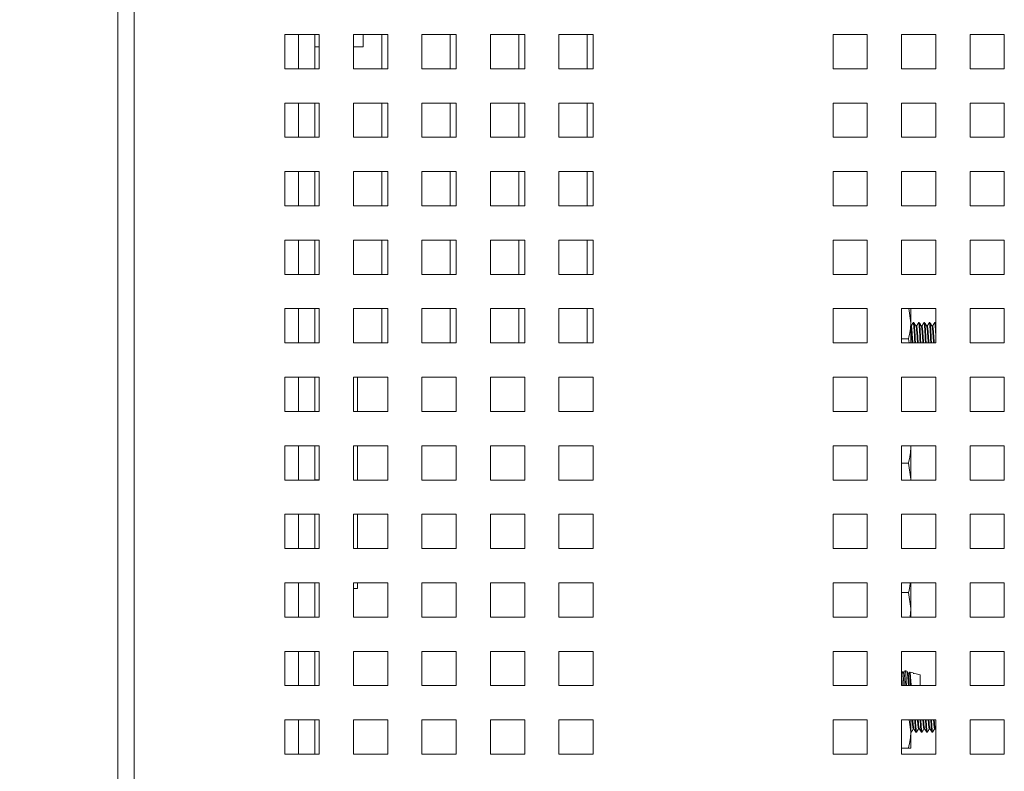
# Paper-space layout '3' of a CAD drawing. Header units: inches. Extents: x 1 to 109, y 1 to 85.
# Tile 73 of 107: x 88.41 to 93.2, y 24.61 to 28.26. Entities that reach past the tile are written whole.
import ezdxf

# ---------------------------------------------------------------- set-up
doc = ezdxf.new("R2010")
doc.units = ezdxf.units.IN
doc.header["$MEASUREMENT"] = 0
doc.linetypes.add('CENTERX2', pattern=[0.8, 0.5, -0.1, 0.1, -0.1])
doc.layers.add('FORMAT', color=7, linetype='Continuous')
doc.styles.add('SLDTEXTSTYLE0', font='GOTHIC.TTF', dxfattribs={"width": 0.913})
doc.dimstyles.new('SLDDIMSTYLE7', dxfattribs={"dimtxt": 0.625, "dimasz": 0.65, "dimexe": 0, "dimexo": 0.0625, "dimgap": 0.15625, "dimtad": 0, "dimtih": 1, "dimtoh": 1, "dimdec": 1, "dimlfac": 1.2, "dimrnd": 1e-09, "dimzin": 12, "dimdsep": 46, "dimtxsty": 'SLDTEXTSTYLE0', "dimsah": 1, "dimcen": 0, "dimadec": 0, "dimazin": 3, "dimtfac": 1, "dimtdec": 1, "dimtofl": 0, "dimtmove": 0, "dimatfit": 3, "dimfxl": 1, "dimfrac": 2, "dimtolj": 1, "dimtzin": 12, "dimarcsym": 0})

# ---------------------------------------------------------------- blocks, each defined once
blk = doc.blocks.new('_D_106')
at = {"layer": 'FORMAT', "color": 1, "ltscale": 5}
for p, q in [((78.6861, 18.2522), (75.2881, 14.5549)), ((75.2881, 14.5549), (74.0381, 14.5549))]:
    blk.add_line(p, q, dxfattribs=at)
blk.add_solid([(78.6861, 18.2522), (78.1726, 17.8413), (78.3199, 17.706)], dxfattribs=at)
at = {"layer": 'FORMAT', "color": 1, "ltscale": 5, "char_height": 0.625, "attachment_point": 1, "style": 'SLDTEXTSTYLE0'}
for s, insert in [('19.2', (70.2004, 15.3532)), ('DOOR SWING', (68.4869, 14.361))]:
    blk.add_mtext(s, dxfattribs=dict(at, insert=insert))

psp = doc.layouts.new('3')

# ---------------------------------------------------------------- linework, layer by layer
at = {"color": 7, "linetype": 'Continuous', "lineweight": 15, "ltscale": 5}
for p, q in [((88.8858, 13.3542), (88.8858, 30.863)), ((88.9647, 30.863), (88.9647, 13.3542)), ((88.8855, 13.9286), (88.8855, 29.9921)), ((89.8647, 28.1919), (89.698, 28.1919)), ((89.698, 28.1919), (89.698, 28.0253)), ((89.8436, 28.1919), (89.8436, 28.0253)), ((89.8647, 28.0253), (89.8647, 28.1919)), ((90.198, 28.1919), (90.0314, 28.1919)), ((90.0314, 28.1919), (90.0314, 28.0253)), ((90.0795, 28.1919), (90.0795, 28.1317)), ((90.1689, 28.1919), (90.1689, 28.0254)), ((90.198, 28.0253), (90.198, 28.1919)), ((90.5314, 28.1919), (90.3647, 28.1919)), ((90.3647, 28.1919), (90.3647, 28.0253)), ((90.5022, 28.1919), (90.5022, 28.0254)), ((90.5314, 28.0253), (90.5314, 28.1919)), ((90.8647, 28.1919), (90.698, 28.1919)), ((90.698, 28.1919), (90.698, 28.0253)), ((90.8355, 28.1919), (90.8355, 28.0254)), ((90.8647, 28.0253), (90.8647, 28.1919)), ((91.198, 28.1919), (91.0314, 28.1919)), ((91.0314, 28.1919), (91.0314, 28.0253)), ((91.1689, 28.1919), (91.1689, 28.0254)), ((91.198, 28.0253), (91.198, 28.1919)), ((92.5314, 28.1919), (92.3647, 28.1919)), ((92.3647, 28.1919), (92.3647, 28.0253)), ((92.5314, 28.0253), (92.5314, 28.1919)), ((92.8647, 28.1919), (92.698, 28.1919)), ((92.698, 28.1919), (92.698, 28.0253)), ((92.8647, 28.0253), (92.8647, 28.1919)), ((93.198, 28.1919), (93.0314, 28.1919)), ((93.0314, 28.1919), (93.0314, 28.0253)), ((93.198, 28.0253), (93.198, 28.1919)), ((89.8436, 28.1317), (89.8647, 28.1317)), ((90.0314, 28.1317), (90.0795, 28.1317)), ((89.698, 28.0253), (89.8647, 28.0253)), ((89.8436, 28.0254), (89.8647, 28.0254)), ((90.0314, 28.0253), (90.198, 28.0253)), ((90.1689, 28.0254), (90.198, 28.0254)), ((90.3647, 28.0253), (90.5314, 28.0253)), ((90.5022, 28.0254), (90.5314, 28.0254)), ((90.698, 28.0253), (90.8647, 28.0253)), ((90.8355, 28.0254), (90.8647, 28.0254)), ((91.0314, 28.0253), (91.198, 28.0253)), ((91.1689, 28.0254), (91.198, 28.0254)), ((92.3647, 28.0253), (92.5314, 28.0253)), ((92.698, 28.0253), (92.8647, 28.0253)), ((93.0314, 28.0253), (93.198, 28.0253)), ((89.8647, 27.8586), (89.698, 27.8586)), ((89.698, 27.8586), (89.698, 27.6919)), ((89.8436, 27.8586), (89.8436, 27.6919)), ((89.8647, 27.6919), (89.8647, 27.8586)), ((90.198, 27.8586), (90.0314, 27.8586)), ((90.0314, 27.8586), (90.0314, 27.6919)), ((90.1689, 27.8586), (90.1689, 27.6921)), ((90.198, 27.6919), (90.198, 27.8586)), ((90.5314, 27.8586), (90.3647, 27.8586)), ((90.3647, 27.8586), (90.3647, 27.6919)), ((90.5022, 27.8586), (90.5022, 27.6921)), ((90.5314, 27.6919), (90.5314, 27.8586)), ((90.8647, 27.8586), (90.698, 27.8586)), ((90.698, 27.8586), (90.698, 27.6919)), ((90.8355, 27.8586), (90.8355, 27.6921)), ((90.8647, 27.6919), (90.8647, 27.8586)), ((91.198, 27.8586), (91.0314, 27.8586)), ((91.0314, 27.8586), (91.0314, 27.6919)), ((91.1689, 27.8586), (91.1689, 27.6921)), ((91.198, 27.6919), (91.198, 27.8586)), ((92.5314, 27.8586), (92.3647, 27.8586)), ((92.3647, 27.8586), (92.3647, 27.6919)), ((92.5314, 27.6919), (92.5314, 27.8586)), ((92.8647, 27.8586), (92.698, 27.8586)), ((92.698, 27.8586), (92.698, 27.6919)), ((92.8647, 27.6919), (92.8647, 27.8586)), ((93.198, 27.8586), (93.0314, 27.8586)), ((93.0314, 27.8586), (93.0314, 27.6919)), ((93.198, 27.6919), (93.198, 27.8586)), ((89.698, 27.6919), (89.8647, 27.6919)), ((89.8436, 27.6921), (89.8647, 27.6921)), ((90.0314, 27.6919), (90.198, 27.6919)), ((90.1689, 27.6921), (90.198, 27.6921)), ((90.3647, 27.6919), (90.5314, 27.6919)), ((90.5022, 27.6921), (90.5314, 27.6921)), ((90.698, 27.6919), (90.8647, 27.6919)), ((90.8355, 27.6921), (90.8647, 27.6921)), ((91.0314, 27.6919), (91.198, 27.6919)), ((91.1689, 27.6921), (91.198, 27.6921)), ((92.3647, 27.6919), (92.5314, 27.6919)), ((92.698, 27.6919), (92.8647, 27.6919)), ((93.0314, 27.6919), (93.198, 27.6919)), ((89.8647, 27.5253), (89.698, 27.5253)), ((89.698, 27.5253), (89.698, 27.3586)), ((89.8436, 27.5253), (89.8436, 27.3586)), ((89.8647, 27.3586), (89.8647, 27.5253)), ((90.198, 27.5253), (90.0314, 27.5253)), ((90.0314, 27.5253), (90.0314, 27.3586)), ((90.1689, 27.5253), (90.1689, 27.3588)), ((90.198, 27.3586), (90.198, 27.5253)), ((90.5314, 27.5253), (90.3647, 27.5253)), ((90.3647, 27.5253), (90.3647, 27.3586)), ((90.5022, 27.5253), (90.5022, 27.3588)), ((90.5314, 27.3586), (90.5314, 27.5253)), ((90.8647, 27.5253), (90.698, 27.5253)), ((90.698, 27.5253), (90.698, 27.3586)), ((90.8355, 27.5253), (90.8355, 27.3588)), ((90.8647, 27.3586), (90.8647, 27.5253)), ((91.198, 27.5253), (91.0314, 27.5253)), ((91.0314, 27.5253), (91.0314, 27.3586)), ((91.1689, 27.5253), (91.1689, 27.3588)), ((91.198, 27.3586), (91.198, 27.5253)), ((92.5314, 27.5253), (92.3647, 27.5253)), ((92.3647, 27.5253), (92.3647, 27.3586)), ((92.5314, 27.3586), (92.5314, 27.5253)), ((92.8647, 27.5253), (92.698, 27.5253)), ((92.698, 27.5253), (92.698, 27.3586)), ((92.8647, 27.3586), (92.8647, 27.5253)), ((93.198, 27.5253), (93.0314, 27.5253)), ((93.0314, 27.5253), (93.0314, 27.3586)), ((93.198, 27.3586), (93.198, 27.5253)), ((89.698, 27.3586), (89.8647, 27.3586)), ((89.8436, 27.3588), (89.8647, 27.3588)), ((90.0314, 27.3586), (90.198, 27.3586)), ((90.1689, 27.3588), (90.198, 27.3588)), ((90.3647, 27.3586), (90.5314, 27.3586)), ((90.5022, 27.3588), (90.5314, 27.3588)), ((90.698, 27.3586), (90.8647, 27.3586)), ((90.8355, 27.3588), (90.8647, 27.3588)), ((91.0314, 27.3586), (91.198, 27.3586)), ((91.1689, 27.3588), (91.198, 27.3588)), ((92.3647, 27.3586), (92.5314, 27.3586)), ((92.698, 27.3586), (92.8647, 27.3586)), ((93.0314, 27.3586), (93.198, 27.3586)), ((89.8647, 27.1919), (89.698, 27.1919)), ((89.698, 27.1919), (89.698, 27.0253)), ((89.8436, 27.1919), (89.8436, 27.0253)), ((89.8647, 27.0253), (89.8647, 27.1919)), ((90.198, 27.1919), (90.0314, 27.1919)), ((90.0314, 27.1919), (90.0314, 27.0253)), ((90.1689, 27.1919), (90.1689, 27.0254)), ((90.198, 27.0253), (90.198, 27.1919)), ((90.5314, 27.1919), (90.3647, 27.1919)), ((90.3647, 27.1919), (90.3647, 27.0253)), ((90.5022, 27.1919), (90.5022, 27.0254)), ((90.5314, 27.0253), (90.5314, 27.1919)), ((90.8647, 27.1919), (90.698, 27.1919)), ((90.698, 27.1919), (90.698, 27.0253)), ((90.8355, 27.1919), (90.8355, 27.0254)), ((90.8647, 27.0253), (90.8647, 27.1919)), ((91.198, 27.1919), (91.0314, 27.1919)), ((91.0314, 27.1919), (91.0314, 27.0253)), ((91.1689, 27.1919), (91.1689, 27.0254)), ((91.198, 27.0253), (91.198, 27.1919)), ((92.5314, 27.1919), (92.3647, 27.1919)), ((92.3647, 27.1919), (92.3647, 27.0253)), ((92.5314, 27.0253), (92.5314, 27.1919)), ((92.8647, 27.1919), (92.698, 27.1919)), ((92.698, 27.1919), (92.698, 27.0253)), ((92.8647, 27.0253), (92.8647, 27.1919)), ((93.198, 27.1919), (93.0314, 27.1919)), ((93.0314, 27.1919), (93.0314, 27.0253)), ((93.198, 27.0253), (93.198, 27.1919)), ((89.698, 27.0253), (89.8647, 27.0253)), ((89.8436, 27.0254), (89.8647, 27.0254)), ((90.0314, 27.0253), (90.198, 27.0253)), ((90.1689, 27.0254), (90.198, 27.0254)), ((90.3647, 27.0253), (90.5314, 27.0253)), ((90.5022, 27.0254), (90.5314, 27.0254)), ((90.698, 27.0253), (90.8647, 27.0253)), ((90.8355, 27.0254), (90.8647, 27.0254)), ((91.0314, 27.0253), (91.198, 27.0253)), ((91.1689, 27.0254), (91.198, 27.0254)), ((92.3647, 27.0253), (92.5314, 27.0253)), ((92.698, 27.0253), (92.8647, 27.0253)), ((93.0314, 27.0253), (93.198, 27.0253)), ((89.8647, 26.8586), (89.698, 26.8586)), ((89.698, 26.8586), (89.698, 26.6919)), ((89.8436, 26.8586), (89.8436, 26.6919)), ((89.8647, 26.6919), (89.8647, 26.8586)), ((90.198, 26.8586), (90.0314, 26.8586)), ((90.0314, 26.8586), (90.0314, 26.6919)), ((90.1689, 26.8586), (90.1689, 26.6921)), ((90.198, 26.6919), (90.198, 26.8586)), ((90.5314, 26.8586), (90.3647, 26.8586)), ((90.3647, 26.8586), (90.3647, 26.6919)), ((90.5022, 26.8586), (90.5022, 26.6921)), ((90.5314, 26.6919), (90.5314, 26.8586)), ((90.8647, 26.8586), (90.698, 26.8586)), ((90.698, 26.8586), (90.698, 26.6919)), ((90.8355, 26.8586), (90.8355, 26.6921)), ((90.8647, 26.6919), (90.8647, 26.8586)), ((91.198, 26.8586), (91.0314, 26.8586)), ((91.0314, 26.8586), (91.0314, 26.6919)), ((91.1689, 26.8586), (91.1689, 26.6921)), ((91.198, 26.6919), (91.198, 26.8586)), ((92.5314, 26.8586), (92.3647, 26.8586)), ((92.3647, 26.8586), (92.3647, 26.6919)), ((92.5314, 26.6919), (92.5314, 26.8586)), ((92.8647, 26.8586), (92.698, 26.8586)), ((92.698, 26.8586), (92.698, 26.6919)), ((92.7329, 26.8586), (92.7428, 26.7895)), ((92.7428, 26.8586), (92.7428, 26.7895)), ((92.8647, 26.6919), (92.8647, 26.8586)), ((93.198, 26.8586), (93.0314, 26.8586)), ((93.0314, 26.8586), (93.0314, 26.6919)), ((93.198, 26.6919), (93.198, 26.8586)), ((92.7428, 26.7895), (92.7428, 26.6919)), ((92.7582, 26.7905), (92.755, 26.7905)), ((92.7843, 26.7905), (92.781, 26.7905)), ((92.8103, 26.7905), (92.8071, 26.7905)), ((92.8364, 26.7905), (92.8331, 26.7905)), ((92.8624, 26.7905), (92.8591, 26.7905)), ((92.8647, 26.7869), (92.8629, 26.79)), ((92.7452, 26.7736), (92.7428, 26.7736)), ((92.7712, 26.7736), (92.7682, 26.7736)), ((92.7973, 26.7736), (92.7943, 26.7736)), ((92.8233, 26.7736), (92.8203, 26.7736)), ((92.8494, 26.7736), (92.8464, 26.7736)), ((89.698, 26.6919), (89.8647, 26.6919)), ((89.8436, 26.6921), (89.8647, 26.6921)), ((90.0314, 26.6919), (90.198, 26.6919)), ((90.1689, 26.6921), (90.198, 26.6921)), ((90.3647, 26.6919), (90.5314, 26.6919)), ((90.5022, 26.6921), (90.5314, 26.6921)), ((90.698, 26.6919), (90.8647, 26.6919)), ((90.8355, 26.6921), (90.8647, 26.6921)), ((91.0314, 26.6919), (91.198, 26.6919)), ((91.1689, 26.6921), (91.198, 26.6921)), ((92.3647, 26.6919), (92.5314, 26.6919)), ((92.7316, 26.7113), (92.698, 26.7113)), ((92.698, 26.6919), (92.8647, 26.6919)), ((92.7316, 26.7113), (92.7344, 26.6919)), ((92.7625, 26.6919), (92.7615, 26.7113)), ((92.7647, 26.7113), (92.7615, 26.7113)), ((92.7658, 26.6919), (92.7647, 26.7113)), ((92.7886, 26.6919), (92.7875, 26.7113)), ((92.7908, 26.7113), (92.7875, 26.7113)), ((92.7918, 26.6919), (92.7908, 26.7113)), ((92.8146, 26.6919), (92.8136, 26.7113)), ((92.8168, 26.7113), (92.8136, 26.7113)), ((92.8178, 26.6919), (92.8168, 26.7113)), ((92.8406, 26.6919), (92.8396, 26.7113)), ((92.8429, 26.7113), (92.8396, 26.7113)), ((92.8439, 26.6919), (92.8429, 26.7113)), ((93.0314, 26.6919), (93.198, 26.6919)), ((89.8647, 26.5253), (89.698, 26.5253)), ((89.698, 26.5253), (89.698, 26.3586)), ((89.8436, 26.5253), (89.8436, 26.3586)), ((89.8647, 26.3586), (89.8647, 26.5253)), ((90.198, 26.5253), (90.0314, 26.5253)), ((90.0314, 26.5253), (90.0314, 26.3586)), ((90.0504, 26.3586), (90.0504, 26.5253)), ((90.198, 26.3586), (90.198, 26.5253)), ((90.5314, 26.5253), (90.3647, 26.5253)), ((90.3647, 26.5253), (90.3647, 26.3586)), ((90.5314, 26.3586), (90.5314, 26.5253)), ((90.8647, 26.5253), (90.698, 26.5253)), ((90.698, 26.5253), (90.698, 26.3586)), ((90.8647, 26.3586), (90.8647, 26.5253)), ((91.198, 26.5253), (91.0314, 26.5253)), ((91.0314, 26.5253), (91.0314, 26.3586)), ((91.198, 26.3586), (91.198, 26.5253)), ((92.5314, 26.5253), (92.3647, 26.5253)), ((92.3647, 26.5253), (92.3647, 26.3586)), ((92.5314, 26.3586), (92.5314, 26.5253)), ((92.8647, 26.5253), (92.698, 26.5253)), ((92.698, 26.5253), (92.698, 26.3586)), ((92.8647, 26.3586), (92.8647, 26.5253)), ((93.198, 26.5253), (93.0314, 26.5253)), ((93.0314, 26.5253), (93.0314, 26.3586)), ((93.198, 26.3586), (93.198, 26.5253)), ((89.698, 26.3586), (89.8647, 26.3586)), ((89.8436, 26.3588), (89.8647, 26.3588)), ((90.0314, 26.3586), (90.198, 26.3586)), ((90.3647, 26.3586), (90.5314, 26.3586)), ((90.698, 26.3586), (90.8647, 26.3586)), ((91.0314, 26.3586), (91.198, 26.3586)), ((92.3647, 26.3586), (92.5314, 26.3586)), ((92.698, 26.3586), (92.8647, 26.3586)), ((93.0314, 26.3586), (93.198, 26.3586)), ((89.8647, 26.1919), (89.698, 26.1919)), ((89.698, 26.1919), (89.698, 26.0253)), ((89.8436, 26.1919), (89.8436, 26.0253)), ((89.8647, 26.0253), (89.8647, 26.1919)), ((90.198, 26.1919), (90.0314, 26.1919)), ((90.0314, 26.1919), (90.0314, 26.0253)), ((90.0504, 26.0253), (90.0504, 26.1919)), ((90.198, 26.0253), (90.198, 26.1919)), ((90.5314, 26.1919), (90.3647, 26.1919)), ((90.3647, 26.1919), (90.3647, 26.0253)), ((90.5314, 26.0253), (90.5314, 26.1919)), ((90.8647, 26.1919), (90.698, 26.1919)), ((90.698, 26.1919), (90.698, 26.0253)), ((90.8647, 26.0253), (90.8647, 26.1919)), ((91.198, 26.1919), (91.0314, 26.1919)), ((91.0314, 26.1919), (91.0314, 26.0253)), ((91.198, 26.0253), (91.198, 26.1919)), ((92.5314, 26.1919), (92.3647, 26.1919)), ((92.3647, 26.1919), (92.3647, 26.0253)), ((92.5314, 26.0253), (92.5314, 26.1919)), ((92.8647, 26.1919), (92.698, 26.1919)), ((92.698, 26.1919), (92.698, 26.0253)), ((92.7419, 26.1919), (92.7428, 26.1853)), ((92.7428, 26.1919), (92.7428, 26.1853)), ((92.7428, 26.1853), (92.7428, 26.0291)), ((92.8647, 26.0253), (92.8647, 26.1919)), ((93.198, 26.1919), (93.0314, 26.1919)), ((93.0314, 26.1919), (93.0314, 26.0253)), ((93.198, 26.0253), (93.198, 26.1919)), ((92.7316, 26.1072), (92.698, 26.1072)), ((92.7316, 26.1072), (92.7428, 26.0291)), ((89.698, 26.0253), (89.8647, 26.0253)), ((89.8436, 26.0254), (89.8647, 26.0254)), ((90.0314, 26.0253), (90.198, 26.0253)), ((90.3647, 26.0253), (90.5314, 26.0253)), ((90.698, 26.0253), (90.8647, 26.0253)), ((91.0314, 26.0253), (91.198, 26.0253)), ((92.3647, 26.0253), (92.5314, 26.0253)), ((92.698, 26.0253), (92.8647, 26.0253)), ((92.7428, 26.0291), (92.7428, 26.0253)), ((93.0314, 26.0253), (93.198, 26.0253)), ((89.8647, 25.8586), (89.698, 25.8586)), ((89.698, 25.8586), (89.698, 25.6919)), ((89.8436, 25.8586), (89.8436, 25.6919)), ((89.8647, 25.6919), (89.8647, 25.8586)), ((90.198, 25.8586), (90.0314, 25.8586)), ((90.0314, 25.8586), (90.0314, 25.6919)), ((90.0504, 25.6919), (90.0504, 25.8586)), ((90.198, 25.6919), (90.198, 25.8586)), ((90.5314, 25.8586), (90.3647, 25.8586)), ((90.3647, 25.8586), (90.3647, 25.6919)), ((90.5314, 25.6919), (90.5314, 25.8586)), ((90.8647, 25.8586), (90.698, 25.8586)), ((90.698, 25.8586), (90.698, 25.6919)), ((90.8647, 25.6919), (90.8647, 25.8586)), ((91.198, 25.8586), (91.0314, 25.8586)), ((91.0314, 25.8586), (91.0314, 25.6919)), ((91.198, 25.6919), (91.198, 25.8586)), ((92.5314, 25.8586), (92.3647, 25.8586)), ((92.3647, 25.8586), (92.3647, 25.6919)), ((92.5314, 25.6919), (92.5314, 25.8586)), ((92.8647, 25.8586), (92.698, 25.8586)), ((92.698, 25.8586), (92.698, 25.6919)), ((92.8647, 25.6919), (92.8647, 25.8586)), ((93.198, 25.8586), (93.0314, 25.8586)), ((93.0314, 25.8586), (93.0314, 25.6919)), ((93.198, 25.6919), (93.198, 25.8586)), ((89.698, 25.6919), (89.8647, 25.6919)), ((89.8436, 25.6921), (89.8647, 25.6921)), ((90.0314, 25.6919), (90.198, 25.6919)), ((90.3647, 25.6919), (90.5314, 25.6919)), ((90.698, 25.6919), (90.8647, 25.6919)), ((91.0314, 25.6919), (91.198, 25.6919)), ((92.3647, 25.6919), (92.5314, 25.6919)), ((92.698, 25.6919), (92.8647, 25.6919)), ((93.0314, 25.6919), (93.198, 25.6919)), ((89.8647, 25.5253), (89.698, 25.5253)), ((89.698, 25.5253), (89.698, 25.3586)), ((89.8436, 25.5253), (89.8436, 25.3586)), ((89.8647, 25.3586), (89.8647, 25.5253)), ((90.198, 25.5253), (90.0314, 25.5253)), ((90.0314, 25.5253), (90.0314, 25.3586)), ((90.0314, 25.4969), (90.0504, 25.4969)), ((90.0504, 25.4969), (90.0504, 25.5253)), ((90.198, 25.3586), (90.198, 25.5253)), ((90.5314, 25.5253), (90.3647, 25.5253)), ((90.3647, 25.5253), (90.3647, 25.3586)), ((90.5314, 25.3586), (90.5314, 25.5253)), ((90.8647, 25.5253), (90.698, 25.5253)), ((90.698, 25.5253), (90.698, 25.3586)), ((90.8647, 25.3586), (90.8647, 25.5253)), ((91.198, 25.5253), (91.0314, 25.5253)), ((91.0314, 25.5253), (91.0314, 25.3586)), ((91.198, 25.3586), (91.198, 25.5253)), ((92.5314, 25.5253), (92.3647, 25.5253)), ((92.3647, 25.5253), (92.3647, 25.3586)), ((92.5314, 25.3586), (92.5314, 25.5253)), ((92.8647, 25.5253), (92.698, 25.5253)), ((92.698, 25.5253), (92.698, 25.3586)), ((92.7428, 25.5253), (92.7428, 25.4005)), ((92.8647, 25.3586), (92.8647, 25.5253)), ((93.198, 25.5253), (93.0314, 25.5253)), ((93.0314, 25.5253), (93.0314, 25.3586)), ((93.198, 25.3586), (93.198, 25.5253)), ((92.7316, 25.4774), (92.698, 25.4774)), ((92.7316, 25.4774), (92.7428, 25.4005)), ((92.7428, 25.4005), (92.7428, 25.3586)), ((89.698, 25.3586), (89.8647, 25.3586)), ((89.8436, 25.3588), (89.8647, 25.3588)), ((90.0314, 25.3586), (90.198, 25.3586)), ((90.3647, 25.3586), (90.5314, 25.3586)), ((90.698, 25.3586), (90.8647, 25.3586)), ((91.0314, 25.3586), (91.198, 25.3586)), ((92.3647, 25.3586), (92.5314, 25.3586)), ((92.698, 25.3586), (92.8647, 25.3586)), ((93.0314, 25.3586), (93.198, 25.3586)), ((89.8647, 25.1919), (89.698, 25.1919)), ((89.698, 25.1919), (89.698, 25.0253)), ((89.8436, 25.1919), (89.8436, 25.0253)), ((89.8647, 25.0253), (89.8647, 25.1919)), ((90.198, 25.1919), (90.0314, 25.1919)), ((90.0314, 25.1919), (90.0314, 25.0253)), ((90.198, 25.0253), (90.198, 25.1919)), ((90.5314, 25.1919), (90.3647, 25.1919)), ((90.3647, 25.1919), (90.3647, 25.0253)), ((90.5314, 25.0253), (90.5314, 25.1919)), ((90.8647, 25.1919), (90.698, 25.1919)), ((90.698, 25.1919), (90.698, 25.0253)), ((90.8647, 25.0253), (90.8647, 25.1919)), ((91.198, 25.1919), (91.0314, 25.1919)), ((91.0314, 25.1919), (91.0314, 25.0253)), ((91.198, 25.0253), (91.198, 25.1919)), ((92.5314, 25.1919), (92.3647, 25.1919)), ((92.3647, 25.1919), (92.3647, 25.0253)), ((92.5314, 25.0253), (92.5314, 25.1919)), ((92.8647, 25.1919), (92.698, 25.1919)), ((92.698, 25.1919), (92.698, 25.0253)), ((92.8647, 25.0253), (92.8647, 25.1919)), ((93.198, 25.1919), (93.0314, 25.1919)), ((93.0314, 25.1919), (93.0314, 25.0253)), ((93.198, 25.0253), (93.198, 25.1919)), ((92.7043, 25.0914), (92.7024, 25.088)), ((92.7095, 25.0864), (92.7033, 25.0864)), ((92.7085, 25.0915), (92.707, 25.0919)), ((92.707, 25.0864), (92.707, 25.0919)), ((92.7104, 25.0884), (92.7087, 25.0914)), ((92.7239, 25.0957), (92.7164, 25.0979)), ((92.7356, 25.0864), (92.7294, 25.0864)), ((92.755, 25.0869), (92.7387, 25.0915)), ((92.7879, 25.0776), (92.7568, 25.0864)), ((92.7568, 25.0823), (92.7568, 25.0864)), ((92.7879, 25.0253), (92.7879, 25.0776)), ((89.698, 25.0253), (89.8647, 25.0253)), ((89.8436, 25.0254), (89.8647, 25.0254)), ((90.0314, 25.0253), (90.198, 25.0253)), ((90.3647, 25.0253), (90.5314, 25.0253)), ((90.698, 25.0253), (90.8647, 25.0253)), ((91.0314, 25.0253), (91.198, 25.0253)), ((92.3647, 25.0253), (92.5314, 25.0253)), ((92.698, 25.0253), (92.8647, 25.0253)), ((93.0314, 25.0253), (93.198, 25.0253)), ((89.8647, 24.8586), (89.698, 24.8586)), ((89.698, 24.8586), (89.698, 24.6919)), ((89.8436, 24.8586), (89.8436, 24.6919)), ((89.8647, 24.6919), (89.8647, 24.8586)), ((90.198, 24.8586), (90.0314, 24.8586)), ((90.0314, 24.8586), (90.0314, 24.6919)), ((90.198, 24.6919), (90.198, 24.8586)), ((90.5314, 24.8586), (90.3647, 24.8586)), ((90.3647, 24.8586), (90.3647, 24.6919)), ((90.5314, 24.6919), (90.5314, 24.8586)), ((90.8647, 24.8586), (90.698, 24.8586)), ((90.698, 24.8586), (90.698, 24.6919)), ((90.8647, 24.6919), (90.8647, 24.8586)), ((91.198, 24.8586), (91.0314, 24.8586)), ((91.0314, 24.8586), (91.0314, 24.6919)), ((91.198, 24.6919), (91.198, 24.8586)), ((92.5314, 24.8586), (92.3647, 24.8586)), ((92.3647, 24.8586), (92.3647, 24.6919)), ((92.5314, 24.6919), (92.5314, 24.8586)), ((92.8647, 24.8586), (92.698, 24.8586)), ((92.698, 24.8586), (92.698, 24.6919)), ((92.7344, 24.8586), (92.7428, 24.7999)), ((92.7428, 24.8586), (92.7428, 24.7999)), ((92.755, 24.8158), (92.758, 24.8158)), ((92.781, 24.8158), (92.784, 24.8158)), ((92.8071, 24.8158), (92.8101, 24.8158)), ((92.8331, 24.8158), (92.8361, 24.8158)), ((92.8591, 24.8158), (92.8621, 24.8158)), ((92.8619, 24.8162), (92.8647, 24.8113)), ((92.8647, 24.6919), (92.8647, 24.8586)), ((93.198, 24.8586), (93.0314, 24.8586)), ((93.0314, 24.8586), (93.0314, 24.6919)), ((93.198, 24.6919), (93.198, 24.8586)), ((92.7428, 24.7999), (92.7428, 24.7218)), ((92.7428, 24.7988), (92.7452, 24.7988)), ((92.7457, 24.8006), (92.7452, 24.7988)), ((92.768, 24.7988), (92.7712, 24.7988)), ((92.794, 24.7988), (92.7973, 24.7988)), ((92.8201, 24.7988), (92.8233, 24.7988)), ((92.8461, 24.7988), (92.8494, 24.7988)), ((92.7316, 24.7218), (92.698, 24.7218)), ((89.698, 24.6919), (89.8647, 24.6919)), ((89.8436, 24.6921), (89.8647, 24.6921)), ((90.0314, 24.6919), (90.198, 24.6919)), ((90.3647, 24.6919), (90.5314, 24.6919)), ((90.698, 24.6919), (90.8647, 24.6919)), ((91.0314, 24.6919), (91.198, 24.6919)), ((92.3647, 24.6919), (92.5314, 24.6919)), ((92.698, 24.6919), (92.8647, 24.6919)), ((93.0314, 24.6919), (93.198, 24.6919))]:
    psp.add_line(p, q, dxfattribs=at)
at = {"color": 8, "linetype": 'Continuous', "lineweight": 15, "ltscale": 5}
for p, q in [((89.7647, 28.0253), (89.7647, 28.1919)), ((89.7647, 27.6919), (89.7647, 27.8586)), ((89.7647, 27.3586), (89.7647, 27.5253)), ((89.7647, 27.0253), (89.7647, 27.1919)), ((89.7647, 26.6919), (89.7647, 26.8586)), ((89.7647, 26.3586), (89.7647, 26.5253)), ((89.7647, 26.0253), (89.7647, 26.1919)), ((89.7647, 25.6919), (89.7647, 25.8586)), ((89.7647, 25.3586), (89.7647, 25.5253)), ((89.7647, 25.0253), (89.7647, 25.1919)), ((89.7647, 24.6919), (89.7647, 24.8586))]:
    psp.add_line(p, q, dxfattribs=at)
at = {"color": 7, "linetype": 'Continuous', "lineweight": 15, "ltscale": 5}
for points, knots in [([(92.7428, 26.7895), (92.7424, 26.7773), (92.7413, 26.751), (92.735, 26.7252), (92.7316, 26.7113)], [0, 0, 0, 0, 0.461757, 1, 1, 1, 1]), ([(92.7545, 26.7899), (92.7528, 26.7871), (92.7496, 26.7816), (92.7465, 26.7762), (92.745, 26.7736)], [0, 0, 0, 0, 0.521146, 1, 1, 1, 1]), ([(92.7615, 26.7113), (92.761, 26.7216), (92.7599, 26.7424), (92.7581, 26.7689), (92.7567, 26.7858), (92.7554, 26.7926), (92.7546, 26.7894), (92.7545, 26.7886)], [0, 0, 0, 0, 0.230195, 0.466429, 0.693322, 0.927507, 1, 1, 1, 1]), ([(92.7647, 26.7113), (92.7642, 26.7216), (92.7632, 26.7425), (92.7614, 26.7686), (92.7599, 26.7869), (92.7588, 26.7893), (92.7582, 26.7905)], [0, 0, 0, 0, 0.248187, 0.502885, 0.747511, 1, 1, 1, 1]), ([(92.7684, 26.7734), (92.7667, 26.7762), (92.7634, 26.7819), (92.7601, 26.7875), (92.7585, 26.7904)], [0, 0, 0, 0, 0.499828, 1, 1, 1, 1]), ([(92.7807, 26.7904), (92.7791, 26.7875), (92.7759, 26.7819), (92.7726, 26.7763), (92.771, 26.7736)], [0, 0, 0, 0, 0.5077089, 1, 1, 1, 1]), ([(92.7875, 26.7113), (92.787, 26.7216), (92.786, 26.7424), (92.7842, 26.7689), (92.7827, 26.7857), (92.7815, 26.7926), (92.7808, 26.7899), (92.7807, 26.7895)], [0, 0, 0, 0, 0.238351, 0.482954, 0.717885, 0.960367, 1, 1, 1, 1]), ([(92.7908, 26.7113), (92.7903, 26.7216), (92.7892, 26.7425), (92.7874, 26.7686), (92.786, 26.7869), (92.7848, 26.7893), (92.7843, 26.7905)], [0, 0, 0, 0, 0.2481872, 0.5028847, 0.747511, 1, 1, 1, 1]), ([(92.7946, 26.773), (92.793, 26.7758), (92.7897, 26.7815), (92.7864, 26.7872), (92.7847, 26.79)], [0, 0, 0, 0, 0.499642, 1, 1, 1, 1]), ([(92.8066, 26.79), (92.8049, 26.7872), (92.8018, 26.7817), (92.7986, 26.7762), (92.797, 26.7736)], [0, 0, 0, 0, 0.516808, 1, 1, 1, 1]), ([(92.8136, 26.7113), (92.813, 26.7216), (92.812, 26.7424), (92.8102, 26.7689), (92.8088, 26.7858), (92.8075, 26.7926), (92.8067, 26.7895), (92.8066, 26.7888)], [0, 0, 0, 0, 0.231447, 0.468966, 0.697092, 0.932551, 1, 1, 1, 1]), ([(92.8168, 26.7113), (92.8163, 26.7216), (92.8152, 26.7425), (92.8135, 26.7686), (92.812, 26.7869), (92.8109, 26.7893), (92.8103, 26.7905)], [0, 0, 0, 0, 0.2481872, 0.5028847, 0.747511, 1, 1, 1, 1]), ([(92.8205, 26.7733), (92.8189, 26.7761), (92.8156, 26.7818), (92.8123, 26.7874), (92.8107, 26.7902)], [0, 0, 0, 0, 0.499884, 1, 1, 1, 1]), ([(92.8327, 26.7901), (92.831, 26.7873), (92.8278, 26.7818), (92.8246, 26.7763), (92.8231, 26.7736)], [0, 0, 0, 0, 0.515998, 1, 1, 1, 1]), ([(92.8396, 26.7113), (92.8391, 26.7216), (92.838, 26.7424), (92.8363, 26.7689), (92.8348, 26.7858), (92.8335, 26.7926), (92.8328, 26.7896), (92.8327, 26.7889)], [0, 0, 0, 0, 0.233118, 0.472351, 0.702125, 0.939283, 1, 1, 1, 1]), ([(92.8429, 26.7113), (92.8423, 26.7216), (92.8413, 26.7425), (92.8395, 26.7686), (92.8381, 26.7869), (92.8369, 26.7893), (92.8364, 26.7905)], [0, 0, 0, 0, 0.2481872, 0.5028847, 0.747511, 1, 1, 1, 1]), ([(92.8466, 26.7731), (92.845, 26.776), (92.8417, 26.7817), (92.8384, 26.7873), (92.8367, 26.7902)], [0, 0, 0, 0, 0.499666, 1, 1, 1, 1]), ([(92.8589, 26.7904), (92.8572, 26.7875), (92.854, 26.7819), (92.8507, 26.7764), (92.8491, 26.7736)], [0, 0, 0, 0, 0.506866, 1, 1, 1, 1]), ([(92.8647, 26.7293), (92.8645, 26.7334), (92.8637, 26.7479), (92.8623, 26.7688), (92.8608, 26.7857), (92.8596, 26.7926), (92.859, 26.7899), (92.8589, 26.7895)], [0, 0, 0, 0, 0.112003, 0.3971555, 0.6710318, 0.9537112, 1, 1, 1, 1]), ([(92.8647, 26.7774), (92.8645, 26.78), (92.8638, 26.7888), (92.863, 26.7898), (92.8624, 26.7905)], [0, 0, 0, 0, 0.285915, 1, 1, 1, 1]), ([(92.7498, 26.6919), (92.7493, 26.6984), (92.7484, 26.7126), (92.7469, 26.736), (92.7451, 26.7561), (92.7439, 26.7688), (92.7431, 26.7705), (92.7428, 26.771)], [0, 0, 0, 0, 0.19037, 0.422325, 0.660382, 0.888996, 1, 1, 1, 1]), ([(92.753, 26.6919), (92.7526, 26.6984), (92.7516, 26.7126), (92.7501, 26.7359), (92.7484, 26.7564), (92.7469, 26.7708), (92.7458, 26.7726), (92.7452, 26.7736)], [0, 0, 0, 0, 0.16922, 0.375405, 0.587015, 0.79023, 1, 1, 1, 1]), ([(92.7758, 26.6919), (92.7754, 26.6984), (92.7744, 26.7126), (92.7729, 26.7359), (92.7712, 26.7563), (92.7698, 26.77), (92.7688, 26.7718), (92.7683, 26.7726)], [0, 0, 0, 0, 0.176621, 0.391825, 0.61269, 0.824794, 1, 1, 1, 1]), ([(92.7791, 26.6919), (92.7786, 26.6984), (92.7777, 26.7126), (92.7762, 26.7359), (92.7744, 26.7564), (92.7729, 26.7708), (92.7718, 26.7726), (92.7712, 26.7736)], [0, 0, 0, 0, 0.16922, 0.375405, 0.587015, 0.790231, 1, 1, 1, 1]), ([(92.8019, 26.6919), (92.8014, 26.6984), (92.8004, 26.7126), (92.799, 26.7359), (92.7972, 26.7562), (92.7959, 26.7695), (92.795, 26.7713), (92.7946, 26.772)], [0, 0, 0, 0, 0.1821323, 0.4040517, 0.6318094, 0.8505321, 1, 1, 1, 1]), ([(92.8051, 26.6919), (92.8047, 26.6984), (92.8037, 26.7126), (92.8022, 26.7359), (92.8005, 26.7564), (92.799, 26.7708), (92.7979, 26.7726), (92.7973, 26.7736)], [0, 0, 0, 0, 0.16922, 0.375405, 0.587015, 0.79023, 1, 1, 1, 1]), ([(92.8279, 26.6919), (92.8275, 26.6984), (92.8265, 26.7126), (92.825, 26.7359), (92.8232, 26.7563), (92.8219, 26.7699), (92.8209, 26.7716), (92.8205, 26.7724)], [0, 0, 0, 0, 0.178264, 0.395468, 0.618388, 0.832464, 1, 1, 1, 1]), ([(92.8311, 26.6919), (92.8307, 26.6984), (92.8297, 26.7126), (92.8283, 26.7359), (92.8265, 26.7564), (92.825, 26.7708), (92.8239, 26.7726), (92.8233, 26.7736)], [0, 0, 0, 0, 0.169219, 0.375405, 0.587015, 0.79023, 1, 1, 1, 1]), ([(92.8539, 26.6919), (92.8535, 26.6984), (92.8525, 26.7126), (92.8511, 26.7359), (92.8493, 26.7563), (92.848, 26.7697), (92.847, 26.7714), (92.8466, 26.7722)], [0, 0, 0, 0, 0.180161, 0.399678, 0.624971, 0.841325, 1, 1, 1, 1]), ([(92.8572, 26.6919), (92.8568, 26.6984), (92.8558, 26.7126), (92.8543, 26.7359), (92.8525, 26.7564), (92.8511, 26.7708), (92.8499, 26.7726), (92.8494, 26.7736)], [0, 0, 0, 0, 0.16922, 0.375405, 0.587015, 0.79023, 1, 1, 1, 1]), ([(92.7428, 26.1853), (92.7424, 26.1731), (92.7413, 26.1468), (92.735, 26.1211), (92.7316, 26.1072)], [0, 0, 0, 0, 0.461757, 1, 1, 1, 1]), ([(92.7406, 25.5253), (92.7405, 25.5235), (92.7395, 25.5073), (92.7353, 25.4915), (92.7316, 25.4774)], [0, 0, 0, 0, 0.112134, 1, 1, 1, 1]), ([(92.7428, 25.4005), (92.7427, 25.3885), (92.7425, 25.3744), (92.7394, 25.3606), (92.739, 25.3586)], [0, 0, 0, 0, 0.851706, 1, 1, 1, 1]), ([(92.7037, 25.0858), (92.7023, 25.0882), (92.7004, 25.0914), (92.6985, 25.0946), (92.698, 25.0955)], [0, 0, 0, 0, 0.735646, 1, 1, 1, 1]), ([(92.698, 25.0809), (92.6981, 25.08), (92.6987, 25.0738), (92.7001, 25.0552), (92.7012, 25.036), (92.7018, 25.0264), (92.7018, 25.0253)], [0, 0, 0, 0, 0.075802, 0.516141, 0.94518, 1, 1, 1, 1]), ([(92.7036, 25.0852), (92.7041, 25.0842), (92.7051, 25.082), (92.7064, 25.0692), (92.7082, 25.0509), (92.7093, 25.0347), (92.71, 25.0266), (92.7101, 25.0253)], [0, 0, 0, 0, 0.198933, 0.444897, 0.701059, 0.950635, 1, 1, 1, 1]), ([(92.7043, 25.0903), (92.7045, 25.0909), (92.7051, 25.0931), (92.7058, 25.0911), (92.7063, 25.0875), (92.7065, 25.0864)], [0, 0, 0, 0, 0.243457, 0.768591, 1, 1, 1, 1]), ([(92.7083, 25.0908), (92.7085, 25.091), (92.709, 25.0918), (92.7094, 25.0893), (92.7097, 25.0876)], [0, 0, 0, 0, 0.308086, 1, 1, 1, 1]), ([(92.7166, 25.099), (92.7153, 25.0968), (92.7128, 25.0926), (92.7104, 25.0884), (92.7092, 25.0864)], [0, 0, 0, 0, 0.5260428, 1, 1, 1, 1]), ([(92.7095, 25.0859), (92.7096, 25.0861), (92.7102, 25.0874), (92.7115, 25.0819), (92.7129, 25.0695), (92.7147, 25.0508), (92.7158, 25.0347), (92.7165, 25.0266), (92.7166, 25.0253)], [0, 0, 0, 0, 0.031057, 0.264272, 0.490174, 0.725442, 0.954662, 1, 1, 1, 1]), ([(92.7221, 25.0253), (92.7219, 25.0304), (92.7212, 25.0427), (92.7201, 25.0619), (92.7188, 25.08), (92.7178, 25.0923), (92.7168, 25.0982), (92.7163, 25.0974), (92.7162, 25.0972)], [0, 0, 0, 0, 0.141823, 0.340562, 0.540905, 0.741228, 0.942828, 1, 1, 1, 1]), ([(92.7297, 25.0858), (92.7286, 25.0878), (92.7263, 25.0917), (92.724, 25.0956), (92.7229, 25.0975)], [0, 0, 0, 0, 0.499662, 1, 1, 1, 1]), ([(92.7236, 25.095), (92.7239, 25.0951), (92.7246, 25.0957), (92.726, 25.0893), (92.7275, 25.0765), (92.7293, 25.0583), (92.7308, 25.0403), (92.7317, 25.0293), (92.732, 25.0253)], [0, 0, 0, 0, 0.07377, 0.278115, 0.482468, 0.683576, 0.883229, 1, 1, 1, 1]), ([(92.7297, 25.0852), (92.7301, 25.0842), (92.7311, 25.082), (92.7325, 25.0692), (92.7342, 25.0509), (92.7354, 25.0347), (92.736, 25.0266), (92.7361, 25.0253)], [0, 0, 0, 0, 0.198942, 0.444904, 0.701062, 0.950636, 1, 1, 1, 1]), ([(92.7389, 25.0926), (92.7382, 25.0914), (92.737, 25.0894), (92.7358, 25.0873), (92.7353, 25.0864)], [0, 0, 0, 0, 0.55284, 1, 1, 1, 1]), ([(92.7356, 25.0859), (92.7356, 25.0861), (92.7363, 25.0874), (92.7375, 25.0819), (92.739, 25.0695), (92.7407, 25.0508), (92.7419, 25.0347), (92.7425, 25.0266), (92.7426, 25.0253)], [0, 0, 0, 0, 0.031057, 0.264272, 0.490173, 0.725442, 0.954661, 1, 1, 1, 1]), ([(92.7446, 25.0253), (92.7442, 25.0308), (92.7436, 25.0429), (92.7423, 25.0608), (92.7411, 25.0767), (92.74, 25.0875), (92.7389, 25.0924), (92.7383, 25.0909), (92.738, 25.0903)], [0, 0, 0, 0, 0.154304, 0.336159, 0.519309, 0.702395, 0.887141, 1, 1, 1, 1]), ([(92.7548, 25.0862), (92.7551, 25.0863), (92.7557, 25.0865), (92.7564, 25.0838), (92.7568, 25.0823)], [0, 0, 0, 0, 0.4352728, 1, 1, 1, 1]), ([(92.698, 25.034), (92.6981, 25.0322), (92.6983, 25.0292), (92.6985, 25.0264), (92.6986, 25.0253)], [0, 0, 0, 0, 0.618813, 1, 1, 1, 1]), ([(92.7457, 24.7993), (92.7473, 24.8021), (92.7505, 24.8076), (92.7537, 24.8131), (92.7552, 24.8158)], [0, 0, 0, 0, 0.515742, 1, 1, 1, 1]), ([(92.755, 24.8158), (92.7544, 24.8167), (92.7533, 24.8186), (92.7518, 24.8331), (92.7505, 24.8476), (92.7499, 24.8572), (92.7498, 24.8586)], [0, 0, 0, 0, 0.317087, 0.624267, 0.944136, 1, 1, 1, 1]), ([(92.7577, 24.8172), (92.7573, 24.8179), (92.7564, 24.8197), (92.7551, 24.8332), (92.7538, 24.8476), (92.7531, 24.8572), (92.753, 24.8586)], [0, 0, 0, 0, 0.247912, 0.586207, 0.938476, 1, 1, 1, 1]), ([(92.7577, 24.8162), (92.7594, 24.8134), (92.7627, 24.8077), (92.7659, 24.802), (92.7676, 24.7992)], [0, 0, 0, 0, 0.499631, 1, 1, 1, 1]), ([(92.768, 24.7988), (92.7674, 24.8), (92.7663, 24.8024), (92.7648, 24.8209), (92.7634, 24.8409), (92.7627, 24.855), (92.7625, 24.8586)], [0, 0, 0, 0, 0.300647, 0.591931, 0.895208, 1, 1, 1, 1]), ([(92.7716, 24.8), (92.7715, 24.7996), (92.7708, 24.7968), (92.7695, 24.8036), (92.7681, 24.8205), (92.7667, 24.841), (92.7659, 24.855), (92.7658, 24.8586)], [0, 0, 0, 0, 0.053446, 0.338024, 0.61374, 0.900808, 1, 1, 1, 1]), ([(92.7716, 24.7991), (92.7732, 24.8019), (92.7764, 24.8075), (92.7797, 24.813), (92.7813, 24.8158)], [0, 0, 0, 0, 0.509785, 1, 1, 1, 1]), ([(92.781, 24.8158), (92.7804, 24.8167), (92.7793, 24.8186), (92.7779, 24.8331), (92.7765, 24.8476), (92.7759, 24.8572), (92.7758, 24.8586)], [0, 0, 0, 0, 0.317087, 0.624266, 0.944135, 1, 1, 1, 1]), ([(92.7839, 24.8168), (92.7835, 24.8176), (92.7825, 24.8194), (92.7811, 24.8332), (92.7798, 24.8476), (92.7792, 24.8572), (92.7791, 24.8586)], [0, 0, 0, 0, 0.26838, 0.597468, 0.940152, 1, 1, 1, 1]), ([(92.7839, 24.816), (92.7855, 24.8132), (92.7888, 24.8075), (92.7921, 24.8019), (92.7937, 24.799)], [0, 0, 0, 0, 0.49983, 1, 1, 1, 1]), ([(92.794, 24.7988), (92.7935, 24.8), (92.7923, 24.8024), (92.7909, 24.8209), (92.7895, 24.8409), (92.7887, 24.855), (92.7886, 24.8586)], [0, 0, 0, 0, 0.300647, 0.591931, 0.895208, 1, 1, 1, 1]), ([(92.7978, 24.8008), (92.7976, 24.8), (92.7969, 24.7967), (92.7956, 24.8035), (92.7941, 24.8206), (92.7927, 24.841), (92.792, 24.855), (92.7918, 24.8586)], [0, 0, 0, 0, 0.085998, 0.36079, 0.627024, 0.90422, 1, 1, 1, 1]), ([(92.7978, 24.7994), (92.7995, 24.8023), (92.8026, 24.8077), (92.8058, 24.8132), (92.8073, 24.8158)], [0, 0, 0, 0, 0.520436, 1, 1, 1, 1]), ([(92.8071, 24.8158), (92.8065, 24.8167), (92.8054, 24.8186), (92.8039, 24.8331), (92.8026, 24.8476), (92.8019, 24.8572), (92.8019, 24.8586)], [0, 0, 0, 0, 0.317087, 0.624266, 0.944135, 1, 1, 1, 1]), ([(92.8097, 24.8175), (92.8093, 24.8182), (92.8084, 24.82), (92.8072, 24.8333), (92.8058, 24.8476), (92.8052, 24.8572), (92.8051, 24.8586)], [0, 0, 0, 0, 0.22722, 0.574822, 0.936785, 1, 1, 1, 1]), ([(92.8097, 24.8165), (92.8113, 24.8136), (92.8146, 24.808), (92.8179, 24.8023), (92.8195, 24.7994)], [0, 0, 0, 0, 0.499723, 1, 1, 1, 1]), ([(92.8195, 24.8008), (92.8192, 24.8017), (92.8182, 24.8039), (92.8169, 24.821), (92.8155, 24.8409), (92.8148, 24.855), (92.8146, 24.8586)], [0, 0, 0, 0, 0.226953, 0.548931, 0.884165, 1, 1, 1, 1]), ([(92.8236, 24.7998), (92.8235, 24.7995), (92.8229, 24.7968), (92.8216, 24.8037), (92.8202, 24.8205), (92.8188, 24.841), (92.818, 24.855), (92.8178, 24.8586)], [0, 0, 0, 0, 0.045985, 0.332806, 0.610696, 0.900026, 1, 1, 1, 1]), ([(92.8236, 24.799), (92.8252, 24.8018), (92.8285, 24.8074), (92.8317, 24.813), (92.8333, 24.8158)], [0, 0, 0, 0, 0.507295, 1, 1, 1, 1]), ([(92.8331, 24.8158), (92.8325, 24.8167), (92.8314, 24.8186), (92.8299, 24.8331), (92.8286, 24.8476), (92.828, 24.8572), (92.8279, 24.8586)], [0, 0, 0, 0, 0.317087, 0.624267, 0.944135, 1, 1, 1, 1]), ([(92.836, 24.8168), (92.8355, 24.8176), (92.8345, 24.8194), (92.8332, 24.8332), (92.8319, 24.8476), (92.8312, 24.8572), (92.8311, 24.8586)], [0, 0, 0, 0, 0.265051, 0.595636, 0.939879, 1, 1, 1, 1]), ([(92.8359, 24.816), (92.8376, 24.8132), (92.8409, 24.8075), (92.8442, 24.8019), (92.8458, 24.799)], [0, 0, 0, 0, 0.499723, 1, 1, 1, 1]), ([(92.8461, 24.7988), (92.8455, 24.8), (92.8444, 24.8024), (92.843, 24.8209), (92.8415, 24.8409), (92.8408, 24.855), (92.8406, 24.8586)], [0, 0, 0, 0, 0.300647, 0.591931, 0.895208, 1, 1, 1, 1]), ([(92.8499, 24.8008), (92.8497, 24.8), (92.849, 24.7967), (92.8477, 24.8035), (92.8462, 24.8206), (92.8448, 24.841), (92.8441, 24.855), (92.8439, 24.8586)], [0, 0, 0, 0, 0.086093, 0.360856, 0.627063, 0.904229, 1, 1, 1, 1]), ([(92.8499, 24.7994), (92.8515, 24.8023), (92.8547, 24.8077), (92.8579, 24.8132), (92.8594, 24.8158)], [0, 0, 0, 0, 0.521367, 1, 1, 1, 1]), ([(92.8591, 24.8158), (92.8586, 24.8167), (92.8574, 24.8186), (92.856, 24.8331), (92.8547, 24.8476), (92.854, 24.8572), (92.8539, 24.8586)], [0, 0, 0, 0, 0.317087, 0.624267, 0.944135, 1, 1, 1, 1]), ([(92.8619, 24.8172), (92.8615, 24.8179), (92.8605, 24.8197), (92.8592, 24.8332), (92.8579, 24.8476), (92.8573, 24.8572), (92.8572, 24.8586)], [0, 0, 0, 0, 0.245991, 0.5851502, 0.9383193, 1, 1, 1, 1]), ([(92.7428, 24.7999), (92.7424, 24.7877), (92.7413, 24.7614), (92.735, 24.7356), (92.7316, 24.7218)], [0, 0, 0, 0, 0.4617532, 1, 1, 1, 1]), ([(92.7316, 24.7218), (92.7333, 24.7218), (92.7399, 24.7218), (92.7416, 24.7218), (92.7428, 24.7218)], [0, 0, 0, 0, 0.254985, 1, 1, 1, 1])]:
    psp.add_open_spline(points, degree=3, knots=knots, dxfattribs=at)
at = {"layer": 'FORMAT', "color": 1, "linetype": 'CENTERX2', "lineweight": 0, "ltscale": 5}
psp.add_arc((89.5064, 30.0258), 15.9905, 150.77428, 267.77582, dxfattribs=at)

# ---------------------------------------------------------------- dimensions: what is measured, and where the dimension line sits
at = {"layer": 'FORMAT', "color": 1, "ltscale": 5}
dim = psp.add_radius_dim(center=(89.5064, 30.0258), mpoint=(78.6861, 18.2522), text='<>\\PDOOR SWING', dimstyle='SLDDIMSTYLE7', override={"dimpost": '<>'}, dxfattribs=at)
dim.commit()
dim.dimension.update_dxf_attribs({"geometry": '_D_106', "text_midpoint": (71.2625, 14.5549), "dimtype": 164})

doc.saveas('drawing.dxf')
